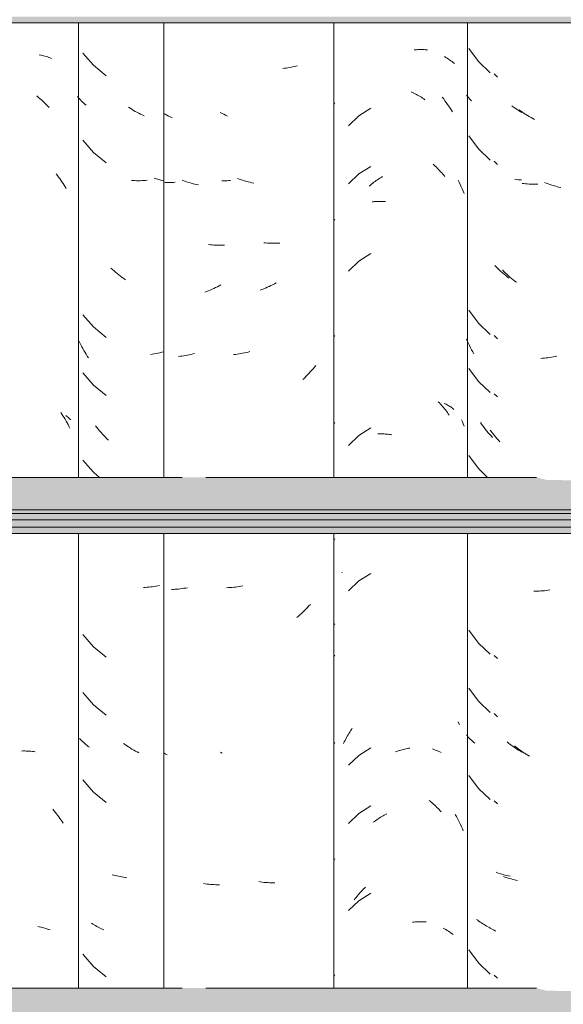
# Model space of a CAD drawing. Header units: metres. Extents: x 9.7 to 43.6, y -0.5 to 5.6.
# Tile 131 of 154: x 34.442 to 34.724, y 3.005 to 3.516. Entities that reach past the tile are written whole.
import ezdxf

# ---------------------------------------------------------------- set-up
doc = ezdxf.new("R2010")
doc.units = ezdxf.units.M
doc.layers.add('A-GLAZ-CWMG', color=7, linetype='Continuous', lineweight=5)
doc.layers.add('A-ROOF', color=7, linetype='Continuous', lineweight=5)

# ---------------------------------------------------------------- blocks, each defined once
blk = doc.blocks.new('FP_204-D')
at = {"layer": 'A-GLAZ-CWMG', "color": 9, "true_color": 0xc0c0c0}
for p, q in [((-16.2554, 3.50064), (-16.25037, 3.4939)), ((-16.25037, 3.4939), (-16.24428, 3.48808)), ((-16.25611, 3.47589), (-16.25661, 3.47651)), ((-16.25558, 3.47529), (-16.25611, 3.47589)), ((-16.25505, 3.47469), (-16.25558, 3.47529)), ((-16.25449, 3.4741), (-16.25505, 3.47469)), ((-16.25392, 3.47353), (-16.25449, 3.4741)), ((-16.23228, 3.47037), (-16.23314, 3.47099)), ((-16.23141, 3.46977), (-16.23228, 3.47037)), ((-16.23054, 3.46918), (-16.23141, 3.46977)), ((-16.22966, 3.46861), (-16.23054, 3.46918)), ((-16.22877, 3.46806), (-16.22966, 3.46861)), ((-16.22788, 3.46752), (-16.22877, 3.46806)), ((-16.2554, 3.45543), (-16.25037, 3.44869)), ((-16.25037, 3.44869), (-16.24428, 3.44286)), ((-16.2307, 3.4328), (-16.23157, 3.43291)), ((-16.22982, 3.4327), (-16.2307, 3.4328)), ((-16.22893, 3.43262), (-16.22982, 3.4327)), ((-16.22804, 3.43256), (-16.22893, 3.43262)), ((-16.24106, 3.38735), (-16.24183, 3.38813)), ((-16.24029, 3.38659), (-16.24106, 3.38735)), ((-16.2395, 3.38584), (-16.24029, 3.38659)), ((-16.2387, 3.38511), (-16.2395, 3.38584)), ((-16.23789, 3.38438), (-16.2387, 3.38511)), ((-16.23708, 3.38368), (-16.23789, 3.38438)), ((-16.23626, 3.38299), (-16.23708, 3.38368)), ((-16.23542, 3.38231), (-16.23626, 3.38299)), ((-16.23458, 3.38165), (-16.23542, 3.38231)), ((-16.2554, 3.365), (-16.25037, 3.35826)), ((-16.25037, 3.35826), (-16.24428, 3.35243)), ((-16.25611, 3.34889), (-16.25661, 3.35002)), ((-16.25559, 3.34778), (-16.25611, 3.34889)), ((-16.25506, 3.34667), (-16.25559, 3.34778)), ((-16.25451, 3.34558), (-16.25506, 3.34667)), ((-16.25394, 3.34449), (-16.25451, 3.34558)), ((-16.25336, 3.34342), (-16.25394, 3.34449)), ((-16.25276, 3.34236), (-16.25336, 3.34342)), ((-16.2554, 3.33485), (-16.25037, 3.32812)), ((-16.25037, 3.32812), (-16.24428, 3.32229)), ((-16.24872, 3.30594), (-16.24937, 3.30686)), ((-16.24806, 3.30504), (-16.24872, 3.30594)), ((-16.24739, 3.30415), (-16.24806, 3.30504)), ((-16.24671, 3.30327), (-16.24739, 3.30415)), ((-16.24601, 3.3024), (-16.24671, 3.30327)), ((-16.2453, 3.30154), (-16.24601, 3.3024)), ((-16.24459, 3.3007), (-16.2453, 3.30154)), ((-16.24386, 3.29987), (-16.24459, 3.3007)), ((-16.24312, 3.29906), (-16.24386, 3.29987)), ((-16.2554, 3.28964), (-16.25037, 3.2829)), ((-16.25037, 3.2829), (-16.24566, 3.27839)), ((-16.2554, 3.19921), (-16.25037, 3.19247)), ((-16.25037, 3.19247), (-16.24428, 3.18665)), ((-16.2554, 3.16907), (-16.25037, 3.16233)), ((-16.25037, 3.16233), (-16.24428, 3.15651)), ((-16.25613, 3.14435), (-16.25661, 3.14494)), ((-16.25563, 3.14377), (-16.25613, 3.14435)), ((-16.25512, 3.1432), (-16.25563, 3.14377)), ((-16.25459, 3.14263), (-16.25512, 3.1432)), ((-16.25405, 3.14208), (-16.25459, 3.14263)), ((-16.25349, 3.14154), (-16.25405, 3.14208)), ((-16.25291, 3.14101), (-16.25349, 3.14154)), ((-16.25232, 3.14049), (-16.25291, 3.14101)), ((-16.23472, 3.14062), (-16.23556, 3.14128)), ((-16.23388, 3.13997), (-16.23472, 3.14062)), ((-16.23302, 3.13934), (-16.23388, 3.13997)), ((-16.23216, 3.13872), (-16.23302, 3.13934)), ((-16.23129, 3.13812), (-16.23216, 3.13872)), ((-16.23042, 3.13753), (-16.23129, 3.13812)), ((-16.22954, 3.13697), (-16.23042, 3.13753)), ((-16.22865, 3.13641), (-16.22954, 3.13697)), ((-16.22776, 3.13588), (-16.22865, 3.13641)), ((-16.2554, 3.12385), (-16.25037, 3.11712)), ((-16.25037, 3.11712), (-16.24428, 3.11129)), ((-16.24047, 3.07337), (-16.24124, 3.07365)), ((-16.23968, 3.07309), (-16.24047, 3.07337)), ((-16.23889, 3.07283), (-16.23968, 3.07309)), ((-16.23808, 3.07259), (-16.23889, 3.07283)), ((-16.23727, 3.07236), (-16.23808, 3.07259)), ((-16.23645, 3.07214), (-16.23727, 3.07236)), ((-16.23562, 3.07194), (-16.23645, 3.07214)), ((-16.23478, 3.07175), (-16.23562, 3.07194)), ((-16.23393, 3.07158), (-16.23478, 3.07175)), ((-16.25072, 3.04876), (-16.25132, 3.04923)), ((-16.2501, 3.04829), (-16.25072, 3.04876)), ((-16.24946, 3.04784), (-16.2501, 3.04829)), ((-16.24882, 3.0474), (-16.24946, 3.04784)), ((-16.24816, 3.04698), (-16.24882, 3.0474)), ((-16.24749, 3.04656), (-16.24816, 3.04698)), ((-16.24681, 3.04616), (-16.24749, 3.04656)), ((-16.24612, 3.04577), (-16.24681, 3.04616)), ((-16.24541, 3.04539), (-16.24612, 3.04577)), ((-16.2554, 3.03343), (-16.25037, 3.02669)), ((-16.25037, 3.02669), (-16.24428, 3.02086))]:
    blk.add_line(p, q, dxfattribs=at)
blk = doc.blocks.new('FP_205-D')
at = {"layer": 'A-GLAZ-CWMG', "color": 9, "true_color": 0xc0c0c0}
for p, q in [((-16.28373, 3.50001), (-16.28308, 3.50007)), ((-16.28308, 3.50007), (-16.28242, 3.50011)), ((-16.28242, 3.50011), (-16.28177, 3.50015)), ((-16.28177, 3.50015), (-16.28113, 3.50016)), ((-16.28113, 3.50016), (-16.28048, 3.50017)), ((-16.28048, 3.50017), (-16.27984, 3.50017)), ((-16.27984, 3.50017), (-16.27921, 3.50015)), ((-16.27921, 3.50015), (-16.27858, 3.50012)), ((-16.27858, 3.50012), (-16.27795, 3.50008)), ((-16.27795, 3.50008), (-16.27733, 3.50002)), ((-16.27733, 3.50002), (-16.27671, 3.49996)), ((-16.2852, 3.47821), (-16.28454, 3.47791)), ((-16.28454, 3.47791), (-16.28388, 3.47759)), ((-16.28388, 3.47759), (-16.28322, 3.47725)), ((-16.28322, 3.47725), (-16.28257, 3.47691)), ((-16.28257, 3.47691), (-16.28192, 3.47655)), ((-16.28192, 3.47655), (-16.28127, 3.47618)), ((-16.28127, 3.47618), (-16.28062, 3.4758)), ((-16.28062, 3.4758), (-16.27998, 3.4754)), ((-16.27998, 3.4754), (-16.27935, 3.475)), ((-16.27935, 3.475), (-16.27872, 3.47458)), ((-16.27872, 3.47458), (-16.27809, 3.47415)), ((-16.30624, 3.46976), (-16.31245, 3.46583)), ((-16.31245, 3.46583), (-16.31768, 3.4607)), ((-16.27392, 3.44073), (-16.27333, 3.44021)), ((-16.31245, 3.43569), (-16.31768, 3.43055)), ((-16.30624, 3.43962), (-16.31245, 3.43569)), ((-16.27333, 3.44021), (-16.27275, 3.43968)), ((-16.27275, 3.43968), (-16.27218, 3.43913)), ((-16.27218, 3.43913), (-16.27162, 3.43858)), ((-16.27162, 3.43858), (-16.27106, 3.43801)), ((-16.27106, 3.43801), (-16.27051, 3.43743)), ((-16.27051, 3.43743), (-16.26997, 3.43685)), ((-16.26997, 3.43685), (-16.26943, 3.43625)), ((-16.26943, 3.43625), (-16.26891, 3.43564)), ((-16.26891, 3.43564), (-16.26839, 3.43503)), ((-16.30641, 3.42992), (-16.30581, 3.43041)), ((-16.30581, 3.43041), (-16.3052, 3.43089)), ((-16.3052, 3.43089), (-16.30459, 3.43136)), ((-16.30459, 3.43136), (-16.30397, 3.43181)), ((-16.30397, 3.43181), (-16.30335, 3.43226)), ((-16.30335, 3.43226), (-16.30272, 3.43269)), ((-16.30272, 3.43269), (-16.30209, 3.43311)), ((-16.30209, 3.43311), (-16.30145, 3.43351)), ((-16.30145, 3.43351), (-16.30081, 3.43391)), ((-16.30081, 3.43391), (-16.30017, 3.43429)), ((-16.26839, 3.43503), (-16.26788, 3.4344)), ((-16.30701, 3.42942), (-16.30641, 3.42992)), ((-16.30547, 3.42117), (-16.30485, 3.42125)), ((-16.30485, 3.42125), (-16.30424, 3.42132)), ((-16.30424, 3.42132), (-16.30362, 3.42137)), ((-16.30362, 3.42137), (-16.30299, 3.42142)), ((-16.30299, 3.42142), (-16.30236, 3.42145)), ((-16.30236, 3.42145), (-16.30173, 3.42147)), ((-16.30173, 3.42147), (-16.30109, 3.42148)), ((-16.30109, 3.42148), (-16.30045, 3.42148)), ((-16.30045, 3.42148), (-16.2998, 3.42146)), ((-16.2998, 3.42146), (-16.29915, 3.42143)), ((-16.29915, 3.42143), (-16.2985, 3.42139)), ((-16.31245, 3.39047), (-16.31768, 3.38534)), ((-16.30624, 3.3944), (-16.31245, 3.39047)), ((-16.27118, 3.31756), (-16.27063, 3.31699)), ((-16.27063, 3.31699), (-16.27008, 3.3164)), ((-16.27008, 3.3164), (-16.26955, 3.31581)), ((-16.26955, 3.31581), (-16.26902, 3.3152)), ((-16.26902, 3.3152), (-16.2685, 3.31459)), ((-16.2685, 3.31459), (-16.26799, 3.31396)), ((-16.26812, 3.31674), (-16.26762, 3.3165)), ((-16.26799, 3.31396), (-16.26748, 3.31333)), ((-16.26762, 3.3165), (-16.26712, 3.31625)), ((-16.26748, 3.31333), (-16.26699, 3.31269)), ((-16.26712, 3.31625), (-16.26663, 3.31599)), ((-16.26663, 3.31599), (-16.26615, 3.31572)), ((-16.26615, 3.31572), (-16.26568, 3.31544)), ((-16.26568, 3.31544), (-16.26522, 3.31515)), ((-16.26522, 3.31515), (-16.26477, 3.31486)), ((-16.26477, 3.31486), (-16.26433, 3.31455)), ((-16.26433, 3.31455), (-16.26389, 3.31424)), ((-16.26389, 3.31424), (-16.26347, 3.31392)), ((-16.26347, 3.31392), (-16.26306, 3.31359)), ((-16.26699, 3.31269), (-16.2665, 3.31203)), ((-16.2665, 3.31203), (-16.26602, 3.31137)), ((-16.26602, 3.31137), (-16.26555, 3.3107)), ((-16.30624, 3.30397), (-16.31245, 3.30005)), ((-16.31245, 3.30005), (-16.31768, 3.29491)), ((-16.3025, 3.30087), (-16.30186, 3.3009)), ((-16.30186, 3.3009), (-16.30123, 3.30091)), ((-16.30123, 3.30091), (-16.30058, 3.30091)), ((-16.30058, 3.30091), (-16.29994, 3.30089)), ((-16.29994, 3.30089), (-16.29929, 3.30087)), ((-16.29929, 3.30087), (-16.29864, 3.30083)), ((-16.29864, 3.30083), (-16.29798, 3.30078)), ((-16.29798, 3.30078), (-16.29732, 3.30072)), ((-16.29732, 3.30072), (-16.29666, 3.30064)), ((-16.29666, 3.30064), (-16.296, 3.30055)), ((-16.296, 3.30055), (-16.29534, 3.30045)), ((-16.3212, 3.22882), (-16.321, 3.22929)), ((-16.30624, 3.22862), (-16.31245, 3.22469)), ((-16.31245, 3.22469), (-16.31768, 3.21955)), ((-16.26083, 3.15156), (-16.26052, 3.15084)), ((-16.26052, 3.15084), (-16.26022, 3.15012)), ((-16.31839, 3.14417), (-16.31798, 3.14489)), ((-16.31798, 3.14489), (-16.31756, 3.1456)), ((-16.31756, 3.1456), (-16.31713, 3.14631)), ((-16.31713, 3.14631), (-16.31669, 3.14701)), ((-16.31669, 3.14701), (-16.31624, 3.14769)), ((-16.31624, 3.14769), (-16.31578, 3.14837)), ((-16.32029, 3.14046), (-16.31993, 3.14121)), ((-16.31993, 3.14121), (-16.31956, 3.14196)), ((-16.31956, 3.14196), (-16.31918, 3.14271)), ((-16.31918, 3.14271), (-16.31879, 3.14344)), ((-16.31879, 3.14344), (-16.31839, 3.14417)), ((-16.31245, 3.13426), (-16.31768, 3.12912)), ((-16.30624, 3.13819), (-16.31245, 3.13426)), ((-16.29332, 3.13609), (-16.29265, 3.13633)), ((-16.29265, 3.13633), (-16.29198, 3.13656)), ((-16.29198, 3.13656), (-16.29131, 3.13677)), ((-16.29131, 3.13677), (-16.29064, 3.13697)), ((-16.29064, 3.13697), (-16.28997, 3.13716)), ((-16.28997, 3.13716), (-16.2893, 3.13733)), ((-16.2893, 3.13733), (-16.28863, 3.1375)), ((-16.28863, 3.1375), (-16.28796, 3.13765)), ((-16.28796, 3.13765), (-16.28729, 3.13778)), ((-16.28729, 3.13778), (-16.28662, 3.13791)), ((-16.28662, 3.13791), (-16.28596, 3.13802)), ((-16.27601, 3.1109), (-16.27541, 3.11042)), ((-16.27541, 3.11042), (-16.27481, 3.10992)), ((-16.27481, 3.10992), (-16.27421, 3.10942)), ((-16.27421, 3.10942), (-16.27363, 3.1089)), ((-16.27363, 3.1089), (-16.27304, 3.10838)), ((-16.31245, 3.10412), (-16.31768, 3.09898)), ((-16.30624, 3.10805), (-16.31245, 3.10412)), ((-16.29919, 3.10327), (-16.29854, 3.10362)), ((-16.29854, 3.10362), (-16.29788, 3.10396)), ((-16.27304, 3.10838), (-16.27247, 3.10784)), ((-16.27247, 3.10784), (-16.2719, 3.10729)), ((-16.2719, 3.10729), (-16.27134, 3.10673)), ((-16.27134, 3.10673), (-16.27079, 3.10616)), ((-16.27079, 3.10616), (-16.27024, 3.10557)), ((-16.27024, 3.10557), (-16.2697, 3.10498)), ((-16.30489, 3.09956), (-16.30428, 3.10002)), ((-16.30428, 3.10002), (-16.30366, 3.10047)), ((-16.30366, 3.10047), (-16.30303, 3.1009)), ((-16.30303, 3.1009), (-16.3024, 3.10133)), ((-16.3024, 3.10133), (-16.30177, 3.10174)), ((-16.30177, 3.10174), (-16.30113, 3.10214)), ((-16.30113, 3.10214), (-16.30049, 3.10253)), ((-16.30049, 3.10253), (-16.29984, 3.10291)), ((-16.29984, 3.10291), (-16.29919, 3.10327)), ((-16.30624, 3.06283), (-16.31245, 3.0589)), ((-16.31226, 3.06248), (-16.31173, 3.06309)), ((-16.31173, 3.06309), (-16.31119, 3.06368)), ((-16.31119, 3.06368), (-16.31064, 3.06426)), ((-16.31064, 3.06426), (-16.31009, 3.06483)), ((-16.31009, 3.06483), (-16.30953, 3.06539)), ((-16.30953, 3.06539), (-16.30896, 3.06594)), ((-16.31245, 3.0589), (-16.31768, 3.05377)), ((-16.31479, 3.05932), (-16.3143, 3.05998)), ((-16.3143, 3.05998), (-16.3138, 3.06062)), ((-16.3138, 3.06062), (-16.3133, 3.06125)), ((-16.3133, 3.06125), (-16.31278, 3.06187)), ((-16.31278, 3.06187), (-16.31226, 3.06248)), ((-16.28458, 3.04778), (-16.28392, 3.04785)), ((-16.28392, 3.04785), (-16.28326, 3.04791)), ((-16.28326, 3.04791), (-16.28261, 3.04796)), ((-16.28261, 3.04796), (-16.28196, 3.048)), ((-16.28196, 3.048), (-16.28131, 3.04802)), ((-16.28131, 3.04802), (-16.28066, 3.04803)), ((-16.28066, 3.04803), (-16.28002, 3.04803)), ((-16.28002, 3.04803), (-16.27939, 3.04801)), ((-16.27939, 3.04801), (-16.27875, 3.04799)), ((-16.27875, 3.04799), (-16.27813, 3.04795)), ((-16.27813, 3.04795), (-16.2775, 3.0479))]:
    blk.add_line(p, q, dxfattribs=at)
blk = doc.blocks.new('FP_206-D')
at = {"layer": 'A-GLAZ-CWMG', "color": 9, "true_color": 0xc0c0c0}
for p, q in [((-16.34421, 3.49172), (-16.34503, 3.49151)), ((-16.35101, 3.49045), (-16.35189, 3.49036)), ((-16.35014, 3.49056), (-16.35101, 3.49045)), ((-16.34927, 3.49068), (-16.35014, 3.49056)), ((-16.34841, 3.49081), (-16.34927, 3.49068)), ((-16.34755, 3.49096), (-16.34841, 3.49081)), ((-16.3467, 3.49113), (-16.34755, 3.49096)), ((-16.34586, 3.49131), (-16.3467, 3.49113)), ((-16.34503, 3.49151), (-16.34586, 3.49131)), ((-16.32542, 3.4715), (-16.32481, 3.47254)), ((-16.38332, 3.46709), (-16.38422, 3.46759)), ((-16.38241, 3.46661), (-16.38332, 3.46709)), ((-16.38149, 3.46615), (-16.38241, 3.46661)), ((-16.38058, 3.4657), (-16.38149, 3.46615)), ((-16.38258, 3.43212), (-16.38348, 3.43213)), ((-16.38166, 3.43213), (-16.38258, 3.43212)), ((-16.38074, 3.43216), (-16.38166, 3.43213)), ((-16.37982, 3.43221), (-16.38074, 3.43216)), ((-16.3789, 3.43227), (-16.37982, 3.43221)), ((-16.37442, 3.43303), (-16.37536, 3.43336)), ((-16.37348, 3.43271), (-16.37442, 3.43303)), ((-16.37254, 3.43241), (-16.37348, 3.43271)), ((-16.3716, 3.43212), (-16.37254, 3.43241)), ((-16.37066, 3.43185), (-16.3716, 3.43212)), ((-16.36972, 3.4316), (-16.37066, 3.43185)), ((-16.36878, 3.43137), (-16.36972, 3.4316)), ((-16.36784, 3.43115), (-16.36878, 3.43137)), ((-16.3669, 3.43095), (-16.36784, 3.43115)), ((-16.32542, 3.41121), (-16.32481, 3.41225)), ((-16.36071, 3.39992), (-16.36164, 3.40001)), ((-16.35978, 3.39985), (-16.36071, 3.39992)), ((-16.35886, 3.3998), (-16.35978, 3.39985)), ((-16.35794, 3.39976), (-16.35886, 3.3998)), ((-16.35702, 3.39974), (-16.35794, 3.39976)), ((-16.35611, 3.39973), (-16.35702, 3.39974)), ((-16.3552, 3.39975), (-16.35611, 3.39973)), ((-16.3543, 3.39978), (-16.3552, 3.39975)), ((-16.35341, 3.39982), (-16.3543, 3.39978)), ((-16.36266, 3.37574), (-16.3636, 3.37539)), ((-16.36173, 3.37612), (-16.36266, 3.37574)), ((-16.3608, 3.37651), (-16.36173, 3.37612)), ((-16.35987, 3.37691), (-16.3608, 3.37651)), ((-16.35895, 3.37734), (-16.35987, 3.37691)), ((-16.35803, 3.37778), (-16.35895, 3.37734)), ((-16.35711, 3.37823), (-16.35803, 3.37778)), ((-16.3562, 3.37871), (-16.35711, 3.37823)), ((-16.35529, 3.3792), (-16.3562, 3.37871)), ((-16.32542, 3.35093), (-16.32481, 3.35197)), ((-16.36887, 3.34356), (-16.36981, 3.34332)), ((-16.37639, 3.34209), (-16.37732, 3.34199)), ((-16.37545, 3.34222), (-16.37639, 3.34209)), ((-16.37452, 3.34236), (-16.37545, 3.34222)), ((-16.37358, 3.34252), (-16.37452, 3.34236)), ((-16.37264, 3.34269), (-16.37358, 3.34252)), ((-16.3717, 3.34288), (-16.37264, 3.34269)), ((-16.37076, 3.34309), (-16.3717, 3.34288)), ((-16.36981, 3.34332), (-16.37076, 3.34309)), ((-16.33683, 3.33388), (-16.33756, 3.33306)), ((-16.33611, 3.33472), (-16.33683, 3.33388)), ((-16.3354, 3.33557), (-16.33611, 3.33472)), ((-16.3347, 3.33644), (-16.3354, 3.33557)), ((-16.3406, 3.32989), (-16.34138, 3.32913)), ((-16.33982, 3.33066), (-16.3406, 3.32989)), ((-16.33906, 3.33145), (-16.33982, 3.33066)), ((-16.33831, 3.33224), (-16.33906, 3.33145)), ((-16.33756, 3.33306), (-16.33831, 3.33224)), ((-16.32542, 3.30571), (-16.32481, 3.30675)), ((-16.32542, 3.24543), (-16.32481, 3.24647)), ((-16.38002, 3.2212), (-16.38094, 3.22116)), ((-16.3791, 3.22126), (-16.38002, 3.2212)), ((-16.37817, 3.22133), (-16.3791, 3.22126)), ((-16.37724, 3.22142), (-16.37817, 3.22133)), ((-16.37631, 3.22153), (-16.37724, 3.22142)), ((-16.37537, 3.22166), (-16.37631, 3.22153)), ((-16.37444, 3.2218), (-16.37537, 3.22166)), ((-16.3735, 3.22196), (-16.37444, 3.2218)), ((-16.37256, 3.22214), (-16.3735, 3.22196)), ((-16.339, 3.21094), (-16.33976, 3.21015)), ((-16.33824, 3.21174), (-16.339, 3.21094)), ((-16.3375, 3.21255), (-16.33824, 3.21174)), ((-16.34372, 3.20644), (-16.34454, 3.20574)), ((-16.34291, 3.20715), (-16.34372, 3.20644)), ((-16.34211, 3.20788), (-16.34291, 3.20715)), ((-16.34131, 3.20862), (-16.34211, 3.20788)), ((-16.34053, 3.20938), (-16.34131, 3.20862)), ((-16.33976, 3.21015), (-16.34053, 3.20938)), ((-16.32514, 3.20202), (-16.32548, 3.20162)), ((-16.32481, 3.20242), (-16.32514, 3.20202)), ((-16.32542, 3.18514), (-16.32481, 3.18618)), ((-16.32542, 3.13993), (-16.32481, 3.14097)), ((-16.3832, 3.13546), (-16.3841, 3.13595)), ((-16.32542, 3.07964), (-16.32481, 3.08068)), ((-16.36338, 3.06864), (-16.36431, 3.06878)), ((-16.36244, 3.06853), (-16.36338, 3.06864)), ((-16.36151, 3.06842), (-16.36244, 3.06853)), ((-16.36058, 3.06834), (-16.36151, 3.06842)), ((-16.35966, 3.06827), (-16.36058, 3.06834)), ((-16.35874, 3.06822), (-16.35966, 3.06827)), ((-16.35782, 3.06818), (-16.35874, 3.06822)), ((-16.3569, 3.06817), (-16.35782, 3.06818)), ((-16.35599, 3.06816), (-16.3569, 3.06817)), ((-16.32542, 3.01936), (-16.32481, 3.0204))]:
    blk.add_line(p, q, dxfattribs=at)
blk = doc.blocks.new('Rectangular Mullion - Telha Fibrocimento - Ondulada-1908998-D')
at = {"layer": 'A-GLAZ-CWMG'}
for p, q in [((-16.32532, 3.27839), (-16.32532, 3.51402)), ((-16.2561, 3.27839), (-16.2561, 3.51402)), ((-16.32532, 3.0136), (-16.32532, 3.24922)), ((-16.2561, 3.0136), (-16.2561, 3.24922))]:
    blk.add_line(p, q, dxfattribs=at)
for name in ['FP_206-D', 'FP_204-D', 'FP_205-D']:
    blk.add_blockref(name, (0, 0), dxfattribs=at)
blk = doc.blocks.new('FP_224-D')
at = {"layer": 'A-GLAZ-CWMG', "color": 9, "true_color": 0xc0c0c0}
for p, q in [((-16.24219, 3.4875), (-16.24045, 3.48587)), ((-16.22841, 3.46823), (-16.22927, 3.46885)), ((-16.22754, 3.46764), (-16.22841, 3.46823)), ((-16.22666, 3.46705), (-16.22754, 3.46764)), ((-16.22578, 3.46649), (-16.22666, 3.46705)), ((-16.22489, 3.46594), (-16.22578, 3.46649)), ((-16.224, 3.4654), (-16.22489, 3.46594)), ((-16.2231, 3.46488), (-16.224, 3.4654)), ((-16.2222, 3.46438), (-16.2231, 3.46488)), ((-16.22129, 3.46389), (-16.2222, 3.46438)), ((-16.24219, 3.44229), (-16.24045, 3.44065)), ((-16.22682, 3.43067), (-16.2277, 3.43077)), ((-16.22594, 3.43057), (-16.22682, 3.43067)), ((-16.22506, 3.4305), (-16.22594, 3.43057)), ((-16.22416, 3.43044), (-16.22506, 3.4305)), ((-16.22327, 3.4304), (-16.22416, 3.43044)), ((-16.22236, 3.43037), (-16.22327, 3.4304)), ((-16.22146, 3.43036), (-16.22236, 3.43037)), ((-16.22054, 3.43037), (-16.22146, 3.43036)), ((-16.21963, 3.43039), (-16.22054, 3.43037)), ((-16.21518, 3.43096), (-16.21611, 3.43133)), ((-16.21425, 3.4306), (-16.21518, 3.43096)), ((-16.21331, 3.43026), (-16.21425, 3.4306)), ((-16.21237, 3.42993), (-16.21331, 3.43026)), ((-16.21143, 3.42963), (-16.21237, 3.42993)), ((-16.21049, 3.42934), (-16.21143, 3.42963)), ((-16.20955, 3.42906), (-16.21049, 3.42934)), ((-16.20861, 3.42881), (-16.20955, 3.42906)), ((-16.20767, 3.42857), (-16.20861, 3.42881)), ((-16.23722, 3.38517), (-16.23799, 3.38594)), ((-16.23644, 3.38441), (-16.23722, 3.38517)), ((-16.23565, 3.38366), (-16.23644, 3.38441)), ((-16.23485, 3.38293), (-16.23565, 3.38366)), ((-16.23404, 3.38222), (-16.23485, 3.38293)), ((-16.23322, 3.38151), (-16.23404, 3.38222)), ((-16.2324, 3.38083), (-16.23322, 3.38151)), ((-16.23156, 3.38016), (-16.2324, 3.38083)), ((-16.23072, 3.3795), (-16.23156, 3.38016)), ((-16.24219, 3.35186), (-16.24045, 3.35023)), ((-16.21714, 3.34011), (-16.21806, 3.34004)), ((-16.21621, 3.34019), (-16.21714, 3.34011)), ((-16.21528, 3.34029), (-16.21621, 3.34019)), ((-16.21434, 3.34041), (-16.21528, 3.34029)), ((-16.2134, 3.34055), (-16.21434, 3.34041)), ((-16.21247, 3.3407), (-16.2134, 3.34055)), ((-16.21153, 3.34087), (-16.21247, 3.3407)), ((-16.21059, 3.34106), (-16.21153, 3.34087)), ((-16.20965, 3.34126), (-16.21059, 3.34106)), ((-16.24219, 3.32172), (-16.24045, 3.32008)), ((-16.24358, 3.30192), (-16.24426, 3.3028)), ((-16.24289, 3.30104), (-16.24358, 3.30192)), ((-16.24219, 3.30018), (-16.24289, 3.30104)), ((-16.24148, 3.29933), (-16.24219, 3.30018)), ((-16.24076, 3.29849), (-16.24148, 3.29933)), ((-16.24003, 3.29767), (-16.24076, 3.29849)), ((-16.23928, 3.29686), (-16.24003, 3.29767)), ((-16.22074, 3.21936), (-16.22165, 3.21936)), ((-16.21983, 3.21938), (-16.22074, 3.21936)), ((-16.21891, 3.21942), (-16.21983, 3.21938)), ((-16.21798, 3.21947), (-16.21891, 3.21942)), ((-16.21706, 3.21954), (-16.21798, 3.21947)), ((-16.21613, 3.21963), (-16.21706, 3.21954)), ((-16.2152, 3.21973), (-16.21613, 3.21963)), ((-16.21426, 3.21985), (-16.2152, 3.21973)), ((-16.21333, 3.21999), (-16.21426, 3.21985)), ((-16.24219, 3.18608), (-16.24045, 3.18444)), ((-16.24219, 3.15593), (-16.24045, 3.1543)), ((-16.23086, 3.13847), (-16.2317, 3.13913)), ((-16.23001, 3.13782), (-16.23086, 3.13847)), ((-16.22916, 3.1372), (-16.23001, 3.13782)), ((-16.22829, 3.13658), (-16.22916, 3.1372)), ((-16.22742, 3.13599), (-16.22829, 3.13658)), ((-16.22655, 3.13541), (-16.22742, 3.13599)), ((-16.22566, 3.13484), (-16.22655, 3.13541)), ((-16.22477, 3.13429), (-16.22566, 3.13484)), ((-16.22388, 3.13376), (-16.22477, 3.13429)), ((-16.24219, 3.11072), (-16.24045, 3.10908)), ((-16.23662, 3.07118), (-16.2374, 3.07147)), ((-16.23583, 3.07091), (-16.23662, 3.07118)), ((-16.23504, 3.07066), (-16.23583, 3.07091)), ((-16.23423, 3.07042), (-16.23504, 3.07066)), ((-16.23341, 3.07019), (-16.23423, 3.07042)), ((-16.23259, 3.06998), (-16.23341, 3.07019)), ((-16.23176, 3.06978), (-16.23259, 3.06998)), ((-16.23091, 3.0696), (-16.23176, 3.06978)), ((-16.23007, 3.06944), (-16.23091, 3.0696)), ((-16.24436, 3.04474), (-16.24502, 3.04516)), ((-16.24368, 3.04433), (-16.24436, 3.04474)), ((-16.243, 3.04393), (-16.24368, 3.04433)), ((-16.2423, 3.04355), (-16.243, 3.04393)), ((-16.24159, 3.04317), (-16.2423, 3.04355)), ((-16.24219, 3.02029), (-16.24045, 3.01866))]:
    blk.add_line(p, q, dxfattribs=at)
blk = doc.blocks.new('FP_225-D')
at = {"layer": 'A-GLAZ-CWMG', "color": 9, "true_color": 0xc0c0c0}
for p, q in [((-16.26798, 3.49649), (-16.26729, 3.49609)), ((-16.26729, 3.49609), (-16.26662, 3.49569)), ((-16.26662, 3.49569), (-16.26596, 3.49527)), ((-16.26596, 3.49527), (-16.26531, 3.49484)), ((-16.26531, 3.49484), (-16.26467, 3.49439)), ((-16.26467, 3.49439), (-16.26405, 3.49394)), ((-16.26405, 3.49394), (-16.26345, 3.49347)), ((-16.26345, 3.49347), (-16.26285, 3.493)), ((-16.26912, 3.47546), (-16.26841, 3.47455)), ((-16.26841, 3.47455), (-16.26772, 3.47363)), ((-16.26772, 3.47363), (-16.26703, 3.47269)), ((-16.26703, 3.47269), (-16.26636, 3.47174)), ((-16.26636, 3.47174), (-16.26571, 3.47078)), ((-16.26571, 3.47078), (-16.26506, 3.4698)), ((-16.26506, 3.4698), (-16.26443, 3.46882)), ((-16.26443, 3.46882), (-16.26382, 3.46782)), ((-16.26095, 3.43254), (-16.26038, 3.43139)), ((-16.26038, 3.43139), (-16.25983, 3.43024)), ((-16.25983, 3.43024), (-16.25929, 3.42907)), ((-16.25929, 3.42907), (-16.25877, 3.4279)), ((-16.25877, 3.4279), (-16.25827, 3.42671)), ((-16.25827, 3.42671), (-16.25779, 3.42551)), ((-16.25917, 3.30823), (-16.25869, 3.30715)), ((-16.25869, 3.30715), (-16.25823, 3.30605)), ((-16.25823, 3.30605), (-16.25779, 3.30494)), ((-16.27425, 3.13757), (-16.27347, 3.13729)), ((-16.27347, 3.13729), (-16.2727, 3.137)), ((-16.2727, 3.137), (-16.27193, 3.13669)), ((-16.27193, 3.13669), (-16.27118, 3.13637)), ((-16.27118, 3.13637), (-16.27044, 3.13603)), ((-16.27044, 3.13603), (-16.26971, 3.13568)), ((-16.26237, 3.10363), (-16.2618, 3.10259)), ((-16.2618, 3.10259), (-16.26125, 3.10155)), ((-16.26125, 3.10155), (-16.26071, 3.10049)), ((-16.26071, 3.10049), (-16.26019, 3.09943)), ((-16.26019, 3.09943), (-16.25968, 3.09835)), ((-16.25968, 3.09835), (-16.25918, 3.09727)), ((-16.25918, 3.09727), (-16.25871, 3.09617)), ((-16.25871, 3.09617), (-16.25824, 3.09507)), ((-16.26863, 3.0447), (-16.26794, 3.04432)), ((-16.26794, 3.04432), (-16.26725, 3.04392)), ((-16.26725, 3.04392), (-16.26658, 3.04352)), ((-16.26658, 3.04352), (-16.26591, 3.0431)), ((-16.26591, 3.0431), (-16.26527, 3.04266)), ((-16.26527, 3.04266), (-16.26463, 3.04222)), ((-16.26463, 3.04222), (-16.26401, 3.04177)), ((-16.26401, 3.04177), (-16.2634, 3.0413))]:
    blk.add_line(p, q, dxfattribs=at)
blk = doc.blocks.new('FP_226-D')
at = {"layer": 'A-GLAZ-CWMG', "color": 9, "true_color": 0xc0c0c0}
for p, q in [((-16.41288, 3.4667), (-16.41357, 3.4671)), ((-16.41197, 3.4662), (-16.41288, 3.4667)), ((-16.41106, 3.46571), (-16.41197, 3.4662)), ((-16.41015, 3.46524), (-16.41106, 3.46571)), ((-16.40923, 3.46479), (-16.41015, 3.46524)), ((-16.41214, 3.43123), (-16.41304, 3.43126)), ((-16.41123, 3.43122), (-16.41214, 3.43123)), ((-16.41032, 3.43123), (-16.41123, 3.43122)), ((-16.4094, 3.43125), (-16.41032, 3.43123)), ((-16.40848, 3.43129), (-16.4094, 3.43125)), ((-16.40756, 3.43135), (-16.40848, 3.43129)), ((-16.40309, 3.43208), (-16.40402, 3.43242)), ((-16.40215, 3.43176), (-16.40309, 3.43208)), ((-16.40121, 3.43145), (-16.40215, 3.43176)), ((-16.40027, 3.43116), (-16.40121, 3.43145)), ((-16.39933, 3.43089), (-16.40027, 3.43116)), ((-16.39838, 3.43064), (-16.39933, 3.43089)), ((-16.39744, 3.4304), (-16.39838, 3.43064)), ((-16.3965, 3.43018), (-16.39744, 3.4304)), ((-16.39556, 3.42998), (-16.3965, 3.43018)), ((-16.38937, 3.39893), (-16.3903, 3.39902)), ((-16.38844, 3.39886), (-16.38937, 3.39893)), ((-16.38752, 3.3988), (-16.38844, 3.39886)), ((-16.3866, 3.39876), (-16.38752, 3.3988)), ((-16.38568, 3.39874), (-16.3866, 3.39876)), ((-16.38477, 3.39874), (-16.38568, 3.39874)), ((-16.38386, 3.39875), (-16.38477, 3.39874)), ((-16.38296, 3.39878), (-16.38386, 3.39875)), ((-16.38206, 3.39882), (-16.38296, 3.39878)), ((-16.39132, 3.37476), (-16.39226, 3.3744)), ((-16.39039, 3.37513), (-16.39132, 3.37476)), ((-16.38946, 3.37551), (-16.39039, 3.37513)), ((-16.38853, 3.37592), (-16.38946, 3.37551)), ((-16.38761, 3.37634), (-16.38853, 3.37592)), ((-16.38669, 3.37678), (-16.38761, 3.37634)), ((-16.38577, 3.37724), (-16.38669, 3.37678)), ((-16.38486, 3.37771), (-16.38577, 3.37724)), ((-16.38395, 3.3782), (-16.38486, 3.37771)), ((-16.40505, 3.34115), (-16.40598, 3.34105)), ((-16.40412, 3.34127), (-16.40505, 3.34115)), ((-16.40318, 3.34141), (-16.40412, 3.34127)), ((-16.40224, 3.34156), (-16.40318, 3.34141)), ((-16.4013, 3.34174), (-16.40224, 3.34156)), ((-16.40036, 3.34192), (-16.4013, 3.34174)), ((-16.39942, 3.34213), (-16.40036, 3.34192)), ((-16.39848, 3.34235), (-16.39942, 3.34213)), ((-16.39753, 3.34259), (-16.39848, 3.34235)), ((-16.40216, 3.22101), (-16.4031, 3.22085)), ((-16.40122, 3.22118), (-16.40216, 3.22101)), ((-16.40868, 3.22028), (-16.4096, 3.22024)), ((-16.40776, 3.22033), (-16.40868, 3.22028)), ((-16.40683, 3.2204), (-16.40776, 3.22033)), ((-16.4059, 3.22049), (-16.40683, 3.2204)), ((-16.40497, 3.22059), (-16.4059, 3.22049)), ((-16.40404, 3.22071), (-16.40497, 3.22059)), ((-16.4031, 3.22085), (-16.40404, 3.22071)), ((-16.41276, 3.13506), (-16.41357, 3.13553)), ((-16.41185, 3.13456), (-16.41276, 3.13506)), ((-16.39204, 3.06766), (-16.39298, 3.0678)), ((-16.39111, 3.06754), (-16.39204, 3.06766)), ((-16.39017, 3.06743), (-16.39111, 3.06754)), ((-16.38924, 3.06735), (-16.39017, 3.06743)), ((-16.38832, 3.06728), (-16.38924, 3.06735)), ((-16.38739, 3.06722), (-16.38832, 3.06728)), ((-16.38648, 3.06719), (-16.38739, 3.06722)), ((-16.38556, 3.06717), (-16.38648, 3.06719)), ((-16.38465, 3.06717), (-16.38556, 3.06717))]:
    blk.add_line(p, q, dxfattribs=at)
blk = doc.blocks.new('Rectangular Mullion - Telha Fibrocimento - Ondulada-V213-D')
at = {"layer": 'A-GLAZ-CWMG'}
for name in ['FP_225-D', 'FP_224-D', 'FP_226-D']:
    blk.add_blockref(name, (0, 0), dxfattribs=at)
blk = doc.blocks.new('FP_234-D')
at = {"layer": 'A-GLAZ-CWMG', "color": 9, "true_color": 0xc0c0c0}
for p, q in [((-16.45548, 3.49836), (-16.44998, 3.49199)), ((-16.44998, 3.49199), (-16.4435, 3.48661)), ((-16.45781, 3.4752), (-16.45832, 3.47579)), ((-16.45729, 3.47462), (-16.45781, 3.4752)), ((-16.45676, 3.47405), (-16.45729, 3.47462)), ((-16.45621, 3.47349), (-16.45676, 3.47405)), ((-16.45564, 3.47294), (-16.45621, 3.47349)), ((-16.45506, 3.4724), (-16.45564, 3.47294)), ((-16.45446, 3.47187), (-16.45506, 3.4724)), ((-16.45385, 3.47136), (-16.45446, 3.47187)), ((-16.43103, 3.46972), (-16.43191, 3.47028)), ((-16.43014, 3.46918), (-16.43103, 3.46972)), ((-16.42924, 3.46865), (-16.43014, 3.46918)), ((-16.42834, 3.46813), (-16.42924, 3.46865)), ((-16.42744, 3.46763), (-16.42834, 3.46813)), ((-16.42653, 3.46715), (-16.42744, 3.46763)), ((-16.42561, 3.46669), (-16.42653, 3.46715)), ((-16.42469, 3.46624), (-16.42561, 3.46669)), ((-16.42377, 3.46581), (-16.42469, 3.46624)), ((-16.45548, 3.45314), (-16.44998, 3.44678)), ((-16.44998, 3.44678), (-16.4435, 3.44139)), ((-16.4294, 3.43225), (-16.4303, 3.4323)), ((-16.42851, 3.43221), (-16.4294, 3.43225)), ((-16.4276, 3.43219), (-16.42851, 3.43221)), ((-16.42669, 3.43218), (-16.4276, 3.43219)), ((-16.42578, 3.43219), (-16.42669, 3.43218)), ((-16.42486, 3.43222), (-16.42578, 3.43219)), ((-16.42394, 3.43227), (-16.42486, 3.43222)), ((-16.42302, 3.43233), (-16.42394, 3.43227)), ((-16.42209, 3.4324), (-16.42302, 3.43233)), ((-16.41755, 3.43322), (-16.41854, 3.43356)), ((-16.41656, 3.4329), (-16.41755, 3.43322)), ((-16.41556, 3.4326), (-16.41656, 3.4329)), ((-16.41456, 3.43231), (-16.41556, 3.4326)), ((-16.41357, 3.43205), (-16.41456, 3.43231)), ((-16.44012, 3.38611), (-16.44093, 3.38683)), ((-16.43931, 3.3854), (-16.44012, 3.38611)), ((-16.43849, 3.3847), (-16.43931, 3.3854)), ((-16.43766, 3.38402), (-16.43849, 3.3847)), ((-16.43682, 3.38335), (-16.43766, 3.38402)), ((-16.43598, 3.3827), (-16.43682, 3.38335)), ((-16.43512, 3.38207), (-16.43598, 3.3827)), ((-16.43426, 3.38145), (-16.43512, 3.38207)), ((-16.4334, 3.38084), (-16.43426, 3.38145)), ((-16.45548, 3.36271), (-16.44998, 3.35635)), ((-16.44998, 3.35635), (-16.4435, 3.35096)), ((-16.45709, 3.34814), (-16.4576, 3.34917)), ((-16.45658, 3.34713), (-16.45709, 3.34814)), ((-16.45605, 3.34612), (-16.45658, 3.34713)), ((-16.4555, 3.34512), (-16.45605, 3.34612)), ((-16.45494, 3.34413), (-16.4555, 3.34512)), ((-16.45437, 3.34315), (-16.45494, 3.34413)), ((-16.45379, 3.34218), (-16.45437, 3.34315)), ((-16.45319, 3.34122), (-16.45379, 3.34218)), ((-16.45258, 3.34027), (-16.45319, 3.34122)), ((-16.41952, 3.34228), (-16.42051, 3.34215)), ((-16.41853, 3.34242), (-16.41952, 3.34228)), ((-16.41754, 3.34259), (-16.41853, 3.34242)), ((-16.41655, 3.34278), (-16.41754, 3.34259)), ((-16.41556, 3.34298), (-16.41655, 3.34278)), ((-16.41456, 3.34321), (-16.41556, 3.34298)), ((-16.41357, 3.34345), (-16.41456, 3.34321)), ((-16.45548, 3.33257), (-16.44998, 3.32621)), ((-16.44998, 3.32621), (-16.4435, 3.32082)), ((-16.44821, 3.30415), (-16.44891, 3.30502)), ((-16.44751, 3.3033), (-16.44821, 3.30415)), ((-16.44679, 3.30245), (-16.44751, 3.3033)), ((-16.44606, 3.30162), (-16.44679, 3.30245)), ((-16.44533, 3.3008), (-16.44606, 3.30162)), ((-16.44458, 3.3), (-16.44533, 3.3008)), ((-16.44382, 3.29921), (-16.44458, 3.3)), ((-16.44305, 3.29843), (-16.44382, 3.29921)), ((-16.44227, 3.29767), (-16.44305, 3.29843)), ((-16.45548, 3.28736), (-16.44998, 3.28099)), ((-16.44998, 3.28099), (-16.44685, 3.27839)), ((-16.42322, 3.22131), (-16.42414, 3.22126)), ((-16.42229, 3.22139), (-16.42322, 3.22131)), ((-16.42136, 3.22148), (-16.42229, 3.22139)), ((-16.42043, 3.22158), (-16.42136, 3.22148)), ((-16.41949, 3.22171), (-16.42043, 3.22158)), ((-16.41856, 3.22185), (-16.41949, 3.22171)), ((-16.41762, 3.22201), (-16.41856, 3.22185)), ((-16.41668, 3.22218), (-16.41762, 3.22201)), ((-16.41574, 3.22237), (-16.41668, 3.22218)), ((-16.45548, 3.19693), (-16.44998, 3.19057)), ((-16.44998, 3.19057), (-16.4435, 3.18518)), ((-16.45548, 3.16679), (-16.44998, 3.16042)), ((-16.44998, 3.16042), (-16.4435, 3.15503)), ((-16.4567, 3.14242), (-16.45721, 3.14296)), ((-16.45617, 3.14188), (-16.4567, 3.14242)), ((-16.45563, 3.14136), (-16.45617, 3.14188)), ((-16.45508, 3.14085), (-16.45563, 3.14136)), ((-16.45451, 3.14034), (-16.45508, 3.14085)), ((-16.45392, 3.13985), (-16.45451, 3.14034)), ((-16.45333, 3.13937), (-16.45392, 3.13985)), ((-16.45272, 3.1389), (-16.45333, 3.13937)), ((-16.43354, 3.1398), (-16.43441, 3.14041)), ((-16.43267, 3.13921), (-16.43354, 3.1398)), ((-16.4521, 3.13844), (-16.45272, 3.1389)), ((-16.43179, 3.13864), (-16.43267, 3.13921)), ((-16.43091, 3.13808), (-16.43179, 3.13864)), ((-16.43002, 3.13753), (-16.43091, 3.13808)), ((-16.42912, 3.13701), (-16.43002, 3.13753)), ((-16.42822, 3.13649), (-16.42912, 3.13701)), ((-16.42731, 3.136), (-16.42822, 3.13649)), ((-16.4264, 3.13552), (-16.42731, 3.136)), ((-16.45548, 3.12157), (-16.44998, 3.11521)), ((-16.44998, 3.11521), (-16.4435, 3.10982)), ((-16.4395, 3.07216), (-16.44031, 3.07239)), ((-16.43868, 3.07194), (-16.4395, 3.07216)), ((-16.43785, 3.07173), (-16.43868, 3.07194)), ((-16.43702, 3.07154), (-16.43785, 3.07173)), ((-16.43617, 3.07137), (-16.43702, 3.07154)), ((-16.43532, 3.07121), (-16.43617, 3.07137)), ((-16.43446, 3.07106), (-16.43532, 3.07121)), ((-16.4336, 3.07093), (-16.43446, 3.07106)), ((-16.43273, 3.07082), (-16.4336, 3.07093)), ((-16.45036, 3.04682), (-16.45101, 3.04725)), ((-16.44969, 3.04641), (-16.45036, 3.04682)), ((-16.44901, 3.046), (-16.44969, 3.04641)), ((-16.44832, 3.04561), (-16.44901, 3.046)), ((-16.44761, 3.04523), (-16.44832, 3.04561)), ((-16.4469, 3.04486), (-16.44761, 3.04523)), ((-16.44617, 3.04451), (-16.4469, 3.04486)), ((-16.44544, 3.04416), (-16.44617, 3.04451)), ((-16.44469, 3.04384), (-16.44544, 3.04416)), ((-16.45548, 3.03114), (-16.44998, 3.02478)), ((-16.44998, 3.02478), (-16.4435, 3.01939))]:
    blk.add_line(p, q, dxfattribs=at)
blk = doc.blocks.new('FP_235-D')
at = {"layer": 'A-GLAZ-CWMG', "color": 9, "true_color": 0xc0c0c0}
for p, q in [((-16.47808, 3.49748), (-16.47734, 3.49733)), ((-16.47734, 3.49733), (-16.47661, 3.49716)), ((-16.47661, 3.49716), (-16.47588, 3.49697)), ((-16.47588, 3.49697), (-16.47517, 3.49678)), ((-16.47517, 3.49678), (-16.47446, 3.49657)), ((-16.47446, 3.49657), (-16.47377, 3.49634)), ((-16.47377, 3.49634), (-16.47308, 3.4961)), ((-16.47308, 3.4961), (-16.4724, 3.49585)), ((-16.4724, 3.49585), (-16.47173, 3.49559)), ((-16.47944, 3.4761), (-16.47869, 3.47549)), ((-16.47869, 3.47549), (-16.47794, 3.47487)), ((-16.47794, 3.47487), (-16.4772, 3.47423)), ((-16.4772, 3.47423), (-16.47647, 3.47358)), ((-16.47647, 3.47358), (-16.47575, 3.47292)), ((-16.47575, 3.47292), (-16.47504, 3.47224)), ((-16.47504, 3.47224), (-16.47434, 3.47154)), ((-16.47434, 3.47154), (-16.47364, 3.47084)), ((-16.47364, 3.47084), (-16.47296, 3.47012)), ((-16.46929, 3.4357), (-16.46867, 3.4349)), ((-16.46867, 3.4349), (-16.46807, 3.43408)), ((-16.46807, 3.43408), (-16.46747, 3.43326)), ((-16.46747, 3.43326), (-16.46689, 3.43242)), ((-16.46689, 3.43242), (-16.46632, 3.43157)), ((-16.46632, 3.43157), (-16.46576, 3.43071)), ((-16.46576, 3.43071), (-16.46521, 3.42984)), ((-16.46521, 3.42984), (-16.46468, 3.42896)), ((-16.46468, 3.42896), (-16.46415, 3.42807)), ((-16.46694, 3.31192), (-16.46636, 3.31107)), ((-16.46636, 3.31107), (-16.4658, 3.31021)), ((-16.4658, 3.31021), (-16.46526, 3.30935)), ((-16.46526, 3.30935), (-16.46472, 3.30847)), ((-16.46472, 3.30847), (-16.4642, 3.30758)), ((-16.46436, 3.31046), (-16.4639, 3.31009)), ((-16.4639, 3.31009), (-16.46346, 3.30971)), ((-16.46346, 3.30971), (-16.46302, 3.30933)), ((-16.46302, 3.30933), (-16.4626, 3.30894)), ((-16.4626, 3.30894), (-16.46218, 3.30854)), ((-16.46218, 3.30854), (-16.46178, 3.30813)), ((-16.4642, 3.30758), (-16.46369, 3.30668)), ((-16.46369, 3.30668), (-16.46319, 3.30577)), ((-16.46319, 3.30577), (-16.46271, 3.30485)), ((-16.46271, 3.30485), (-16.46223, 3.30392)), ((-16.48725, 3.1365), (-16.48644, 3.13652)), ((-16.48644, 3.13652), (-16.48563, 3.13652)), ((-16.48563, 3.13652), (-16.48483, 3.13651)), ((-16.48483, 3.13651), (-16.48404, 3.13648)), ((-16.48404, 3.13648), (-16.48325, 3.13644)), ((-16.48325, 3.13644), (-16.48246, 3.13639)), ((-16.48246, 3.13639), (-16.48168, 3.13631)), ((-16.48168, 3.13631), (-16.48091, 3.13623)), ((-16.48091, 3.13623), (-16.48015, 3.13613)), ((-16.47112, 3.10636), (-16.47047, 3.10559)), ((-16.47047, 3.10559), (-16.46983, 3.10481)), ((-16.46983, 3.10481), (-16.46921, 3.10402)), ((-16.46921, 3.10402), (-16.46859, 3.10322)), ((-16.46859, 3.10322), (-16.46799, 3.1024)), ((-16.46799, 3.1024), (-16.46739, 3.10158)), ((-16.46739, 3.10158), (-16.46681, 3.10074)), ((-16.46681, 3.10074), (-16.46624, 3.09989)), ((-16.46624, 3.09989), (-16.46568, 3.09903)), ((-16.47886, 3.04549), (-16.47811, 3.04535)), ((-16.47811, 3.04535), (-16.47737, 3.04519)), ((-16.47737, 3.04519), (-16.47664, 3.04503)), ((-16.47664, 3.04503), (-16.47592, 3.04484)), ((-16.47592, 3.04484), (-16.4752, 3.04465)), ((-16.4752, 3.04465), (-16.4745, 3.04443)), ((-16.4745, 3.04443), (-16.4738, 3.04421)), ((-16.4738, 3.04421), (-16.47311, 3.04397)), ((-16.47311, 3.04397), (-16.47244, 3.04372))]:
    blk.add_line(p, q, dxfattribs=at)
blk = doc.blocks.new('Rectangular Mullion - Telha Fibrocimento - Ondulada-V227-D')
at = {"layer": 'A-GLAZ-CWMG'}
for p, q in [((-16.45781, 3.27839), (-16.45781, 3.51402)), ((-16.41357, 3.27839), (-16.41357, 3.51402)), ((-16.45781, 3.0136), (-16.45781, 3.24922)), ((-16.41357, 3.0136), (-16.41357, 3.24922))]:
    blk.add_line(p, q, dxfattribs=at)
for name in ['FP_234-D', 'FP_235-D']:
    blk.add_blockref(name, (0, 0), dxfattribs=at)
blk = doc.blocks.new('LONGARINA_STEEL_FRAME - LONGARINA_STEEL_FRAME-1917798-D')
at = {"layer": 'A-ROOF', "true_color": 0x9fa09c}
h = blk.add_hatch(color=253, dxfattribs=at)
h.paths.add_polyline_path([(-16.68983, 3.51402), (-15.50504, 3.51402), (-15.50554, 3.51728), (-16.75754, 3.51728), (-16.75754, 3.51402), (-16.69208, 3.51402)])
h.paths.add_polyline_path([(-18.04504, 3.51402), (-16.79254, 3.51402), (-16.79302, 3.51728), (-18.04504, 3.51728)])
h = blk.add_hatch(color=253, dxfattribs=at)
h.paths.add_polyline_path([(-15.63984, 3.26158), (-15.50504, 3.26158), (-15.50504, 3.27839), (-15.64307, 3.27839), (-15.64976, 3.27686), (-15.66207, 3.27705), (-15.66724, 3.27839), (-16.19607, 3.27839), (-16.20276, 3.27686), (-16.21507, 3.27705), (-16.22024, 3.27839), (-16.74907, 3.27839), (-16.75754, 3.27645), (-16.75754, 3.26158), (-15.63998, 3.26158)])
h.paths.add_polyline_path([(-18.04504, 3.26158), (-16.79254, 3.26158), (-16.79254, 3.27839), (-17.30207, 3.27839), (-17.30876, 3.27686), (-17.32107, 3.27705), (-17.32624, 3.27839), (-18.04504, 3.27839)])
h = blk.add_hatch(color=253, dxfattribs=at)
h.paths.add_polyline_path([(-16.74739, 3.2596), (-15.50504, 3.2596), (-15.50504, 3.26158), (-16.75754, 3.26158), (-16.75754, 3.2596), (-16.75303, 3.2596)])
h.paths.add_polyline_path([(-18.02501, 3.2596), (-16.79254, 3.2596), (-16.79254, 3.26158), (-18.04504, 3.26158), (-18.04504, 3.2596)])
h = blk.add_hatch(color=253, dxfattribs=at)
h.paths.add_polyline_path([(-16.83351, 3.25634), (-16.79254, 3.25634), (-16.79254, 3.2596), (-18.04504, 3.2596), (-18.04504, 3.25634), (-16.9036, 3.25634)])
h.paths.add_polyline_path([(-15.64201, 3.25634), (-15.50504, 3.25634), (-15.50504, 3.2596), (-16.75754, 3.2596), (-16.75754, 3.25634), (-15.64632, 3.25634)])
h = blk.add_hatch(color=253, dxfattribs=at)
h.paths.add_polyline_path([(-15.64201, 3.25248), (-15.50504, 3.25248), (-15.50504, 3.25634), (-16.75754, 3.25634), (-16.75754, 3.25248), (-15.6525, 3.25248)])
h.paths.add_polyline_path([(-18.02501, 3.25248), (-16.79254, 3.25248), (-16.79254, 3.25634), (-18.04504, 3.25634), (-18.04504, 3.25248)])
h = blk.add_hatch(color=253, dxfattribs=at)
h.paths.add_polyline_path([(-16.65456, 3.24922), (-15.50504, 3.24922), (-15.50504, 3.25248), (-16.75754, 3.25248), (-16.75754, 3.24922), (-16.66135, 3.24922)])
h.paths.add_polyline_path([(-18.04085, 3.24922), (-16.79254, 3.24922), (-16.79302, 3.25248), (-18.04504, 3.25248), (-18.04504, 3.24922)])
h = blk.add_hatch(color=253, dxfattribs=at)
h.paths.add_polyline_path([(-15.63984, 2.99678), (-15.50504, 2.99678), (-15.50504, 3.0136), (-15.64307, 3.0136), (-15.64976, 3.01206), (-15.66207, 3.01225), (-15.66724, 3.0136), (-16.19607, 3.0136), (-16.20276, 3.01206), (-16.21507, 3.01225), (-16.22024, 3.0136), (-16.74907, 3.0136), (-16.75754, 3.01165), (-16.75754, 2.99678), (-15.63998, 2.99678)])
h.paths.add_polyline_path([(-18.02501, 2.99678), (-16.79254, 2.99678), (-16.79254, 3.0136), (-17.30207, 3.0136), (-17.30876, 3.01206), (-17.32107, 3.01225), (-17.32624, 3.0136), (-18.04504, 3.0136), (-18.04504, 2.99678)])
at = {"layer": 'A-ROOF'}
for p, q in [((-15.50504, 3.51402), (-16.75754, 3.51402)), ((-16.40394, 3.27839), (-16.74907, 3.27839)), ((-16.22024, 3.27839), (-16.39182, 3.27839)), ((-15.50504, 3.26158), (-16.75754, 3.26158)), ((-15.50504, 3.2596), (-16.75754, 3.2596)), ((-15.50504, 3.25634), (-16.75754, 3.25634)), ((-15.50504, 3.25248), (-16.75754, 3.25248)), ((-15.50504, 3.24922), (-16.75754, 3.24922)), ((-16.40394, 3.0136), (-16.74907, 3.0136)), ((-16.22024, 3.0136), (-16.39182, 3.0136))]:
    blk.add_line(p, q, dxfattribs=at)

msp = doc.modelspace()

# ---------------------------------------------------------------- block references
at = {"layer": 'A-GLAZ-CWMG'}
for name in ['Rectangular Mullion - Telha Fibrocimento - Ondulada-V227-D', 'Rectangular Mullion - Telha Fibrocimento - Ondulada-V213-D', 'Rectangular Mullion - Telha Fibrocimento - Ondulada-1908998-D']:
    msp.add_blockref(name, (50.93019, 0), dxfattribs=at)
at = {"layer": 'A-ROOF'}
msp.add_blockref('LONGARINA_STEEL_FRAME - LONGARINA_STEEL_FRAME-1917798-D', (50.93019, 0), dxfattribs=at)

doc.saveas('drawing.dxf')
